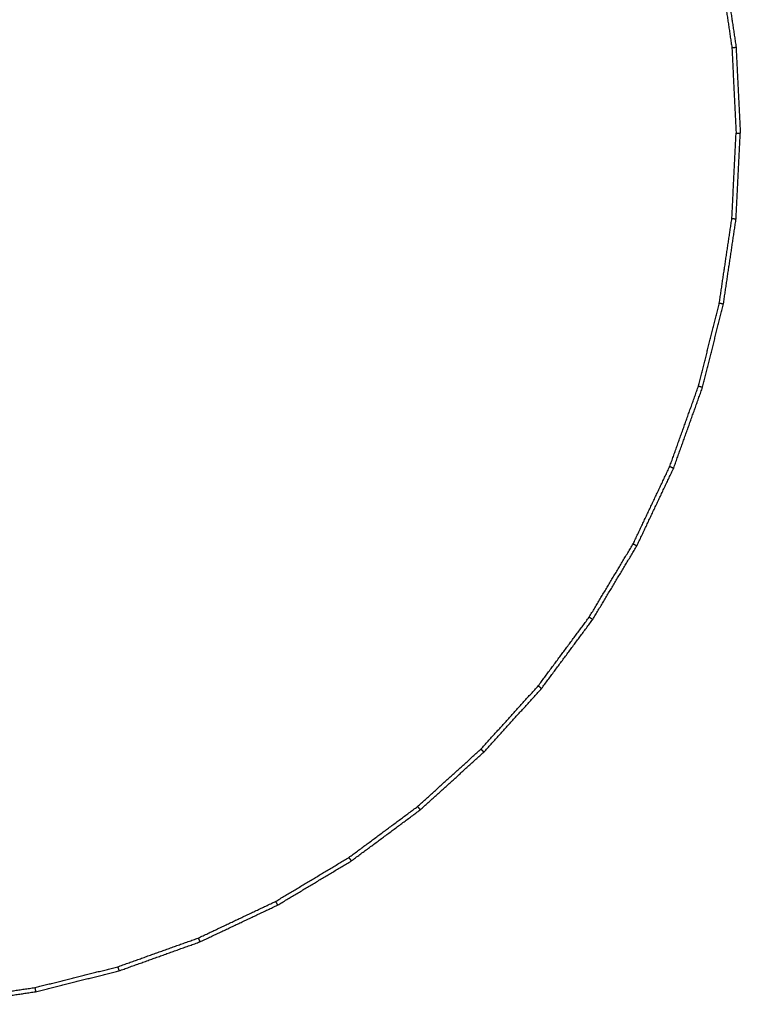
# Model space of a CAD drawing. Header units: millimetres. Extents: x 151 to 203, y 114 to 301.
# Tile 5 of 9: x 182 to 203, y 114 to 143. Entities that reach past the tile are written whole.
import ezdxf

# ---------------------------------------------------------------- set-up
doc = ezdxf.new("R2010")
doc.units = ezdxf.units.MM
doc.header["$MEASUREMENT"] = 0
doc.layers.add('Make2D$visible$lines', color=7, linetype='Continuous', true_color=0x000000)

msp = doc.modelspace()

# ---------------------------------------------------------------- linework, layer by layer
at = {"layer": 'Make2D$visible$lines'}
for points in [[(202.494, 144.87), (202.68, 143.614), (202.867, 142.359)], [(202.617, 144.895), (202.804, 143.633), (202.991, 142.371)], [(202.867, 142.359), (202.929, 142.365), (202.991, 142.371)], [(202.867, 142.359), (202.929, 141.09), (202.991, 139.822)], [(202.991, 142.371), (203.054, 141.097), (203.117, 139.822)], [(202.867, 137.286), (202.929, 138.554), (202.991, 139.822)], [(202.991, 137.274), (203.054, 138.548), (203.117, 139.822)], [(202.991, 139.822), (203.054, 139.822), (203.117, 139.822)], [(202.494, 134.775), (202.68, 136.03), (202.867, 137.286)], [(202.617, 134.75), (202.804, 136.012), (202.991, 137.274)], [(202.867, 137.286), (202.929, 137.28), (202.991, 137.274)], [(201.877, 132.312), (202.186, 133.543), (202.494, 134.775)], [(201.997, 132.275), (202.307, 133.513), (202.617, 134.75)], [(202.494, 134.775), (202.556, 134.762), (202.617, 134.75)], [(201.022, 129.921), (201.449, 131.116), (201.877, 132.312)], [(201.138, 129.873), (201.567, 131.074), (201.997, 132.275)], [(201.877, 132.312), (201.937, 132.293), (201.997, 132.275)], [(199.936, 127.625), (200.479, 128.773), (201.022, 129.921)], [(200.047, 127.566), (200.592, 128.719), (201.138, 129.873)], [(201.022, 129.921), (201.08, 129.897), (201.138, 129.873)], [(198.631, 125.447), (199.283, 126.536), (199.936, 127.625)], [(198.735, 125.378), (199.391, 126.472), (200.047, 127.566)], [(199.936, 127.625), (199.991, 127.596), (200.047, 127.566)], [(197.118, 123.408), (197.874, 124.428), (198.631, 125.447)], [(198.631, 125.447), (198.683, 125.412), (198.735, 125.378)], [(197.215, 123.328), (197.975, 124.353), (198.735, 125.378)], [(195.413, 121.526), (196.265, 122.467), (197.118, 123.408)], [(197.118, 123.408), (197.166, 123.368), (197.215, 123.328)], [(195.502, 121.438), (196.358, 122.383), (197.215, 123.328)], [(193.531, 119.821), (194.472, 120.674), (195.413, 121.526)], [(193.611, 119.724), (194.556, 120.581), (195.502, 121.438)], [(195.413, 121.526), (195.457, 121.482), (195.502, 121.438)], [(191.492, 118.309), (192.512, 119.065), (193.531, 119.821)], [(191.562, 118.204), (192.586, 118.964), (193.611, 119.724)], [(193.531, 119.821), (193.571, 119.773), (193.611, 119.724)], [(189.314, 117.003), (190.403, 117.656), (191.492, 118.309)], [(189.373, 116.893), (190.467, 117.548), (191.562, 118.204)], [(191.492, 118.309), (191.527, 118.256), (191.562, 118.204)], [(187.019, 115.917), (188.166, 116.46), (189.314, 117.003)], [(189.314, 117.003), (189.344, 116.948), (189.373, 116.893)], [(187.067, 115.802), (188.22, 116.347), (189.373, 116.893)], [(184.628, 115.062), (185.823, 115.49), (187.019, 115.917)], [(184.664, 114.942), (185.865, 115.372), (187.067, 115.802)], [(187.019, 115.917), (187.043, 115.86), (187.067, 115.802)], [(182.165, 114.445), (183.396, 114.754), (184.628, 115.062)], [(182.189, 114.322), (183.427, 114.632), (184.664, 114.942)], [(184.628, 115.062), (184.646, 115.002), (184.664, 114.942)], [(179.653, 114.073), (180.909, 114.259), (182.165, 114.445)], [(182.165, 114.445), (182.177, 114.384), (182.189, 114.322)], [(179.665, 113.948), (180.927, 114.135), (182.189, 114.322)]]:
    msp.add_open_spline(points, degree=2, dxfattribs=at)

doc.saveas('drawing.dxf')
